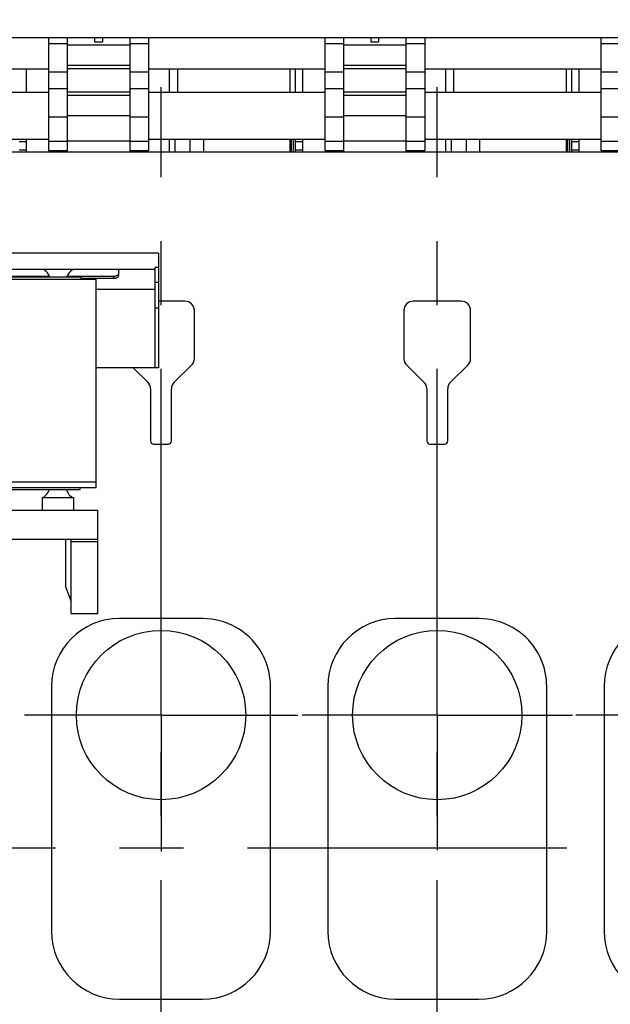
# Model space of a CAD drawing. Header units: millimetres. Extents: x 0 to 1189, y 0 to 841.
# Tile 87 of 158: x 490 to 535, y 593 to 668. Entities that reach past the tile are written whole.
import ezdxf
from ezdxf.enums import TextEntityAlignment as Align

# ---------------------------------------------------------------- set-up
doc = ezdxf.new("R2010")
doc.units = ezdxf.units.MM
doc.header["$LTSCALE"] = 65.395
doc.linetypes.add('CENTER', pattern=[0.6, 0.375, -0.075, 0.075, -0.075])
doc.layers.get('0').update_dxf_attribs({"linetype": 'CONTINUOUS'})
for name, color, linetype in [('0006_994800_80_SIMPLE1_X_PBL274', 7, 'CONTINUOUS'), ('1907_060000_TLKGS_KGS_V_ABL4', 7, 'CONTINUOUS'), ('1907_061000_TLKGS_KGS_V_ABL126', 7, 'CONTINUOUS'), ('1907_153701_51_PBL329', 7, 'CONTINUOUS'), ('1907_765000_04_SIMPLE_A_ABL202', 7, 'CONTINUOUS'), ('1907_884500_18_SIMPLE1_A#AF0_ABL268', 7, 'CONTINUOUS'), ('1907_884500_18_SIMPLE1_T1_A_PBL273', 7, 'CONTINUOUS'), ('1907_884500_18_SIMPLE1_T2_A_PBL269', 7, 'CONTINUOUS'), ('1937_150000_00_SKL_PBL267', 7, 'CONTINUOUS'), ('1997_000000_TLKGS_MARKETING_ABL3', 7, 'CONTINUOUS'), ('1997_030000_TLKGS_V_ABL10', 7, 'CONTINUOUS'), ('1997_100000_TLKGS_V_ABL225', 7, 'CONTINUOUS'), ('1997_111000_12_SIMPLE1_D_ABL226', 7, 'CONTINUOUS'), ('1997_111000_12_SIMPLE1_T1_D_PBL227', 7, 'CONTINUOUS'), ('1997_111000_12_SIMPLE1_T2_D_PBL302', 7, 'CONTINUOUS'), ('1997_111000_12_SIMPLE1_T2_D_PBL312', 7, 'CONTINUOUS'), ('1997_111000_12_SIMPLE1_T2_D_PBL323', 7, 'CONTINUOUS'), ('1997_111200_08_SIMPLE1_A_ABL235', 7, 'CONTINUOUS'), ('1997_111200_08_SIMPLE1_T6_A_PBL304', 7, 'CONTINUOUS'), ('1997_111200_08_SIMPLE1_T6_A_PBL314', 7, 'CONTINUOUS'), ('1997_111200_08_SIMPLE1_T6_A_PBL325', 7, 'CONTINUOUS'), ('1997_171000_05_SIMPLE1_A_ABL393', 7, 'CONTINUOUS'), ('1997_171000_05_SIMPLE1_T1_A_PBL396', 7, 'CONTINUOUS'), ('1997_700000_TLKGS_V_ABL22', 7, 'CONTINUOUS'), ('1997_727000_11_SIMPLE1_B_ABL23', 7, 'CONTINUOUS'), ('1997_727000_11_SIMPLE1_T1_B_PBL24', 7, 'CONTINUOUS'), ('1997_800000_TLKGS_V_ABL11', 7, 'CONTINUOUS'), ('1997_832000_08_SIMPLE1_T2_X_PBL305', 7, 'CONTINUOUS'), ('1997_832000_08_SIMPLE1_T2_X_PBL315', 7, 'CONTINUOUS'), ('1997_832000_08_SIMPLE1_T3_X_PBL303', 7, 'CONTINUOUS'), ('1997_832000_08_SIMPLE1_T3_X_PBL308', 7, 'CONTINUOUS'), ('1997_832000_08_SIMPLE1_T3_X_PBL313', 7, 'CONTINUOUS'), ('1997_832000_08_SIMPLE1_T3_X_PBL318', 7, 'CONTINUOUS'), ('1997_832000_08_SIMPLE1_T3_X_PBL324', 7, 'CONTINUOUS'), ('1997_832000_08_SIMPLE1_T5_X_PBL398', 7, 'CONTINUOUS'), ('1997_832000_08_SIMPLE1_T5_X_PBL399', 7, 'CONTINUOUS'), ('1997_832000_08_SIMPLE1_X_ABL260', 7, 'CONTINUOUS'), ('9M32C_GENSET_GENERATOR_ABL346', 7, 'CONTINUOUS'), ('9M32C_GENSET_GENERATOR_T1_PBL347', 7, 'CONTINUOUS'), ('9M32C_GENSET_KPL_VERROHRUNG_ABL14', 7, 'CONTINUOUS'), ('new_view_7_VBL0', 7, 'CONTINUOUS')]:
    doc.layers.add(name, color=color, linetype=linetype)
doc.styles.get("Standard").update_dxf_attribs({"font": 'txt', "width": 0.6})
doc.dimstyles.new('DIMSTYLE_1', dxfattribs={"dimtxt": 3.5, "dimasz": 3.5, "dimexe": 1.8, "dimexo": 0, "dimgap": 0.875, "dimtad": 1, "dimdec": 0, "dimlfac": 25, "dimdsep": 46, "dimtxsty": 'Standard', "dimblk": '_FILLED', "dimblk1": '_FILLED', "dimblk2": '_FILLED', "dimcen": 0.09, "dimadec": 0, "dimazin": 0, "dimtp": 2, "dimtm": 2, "dimtfac": 1, "dimtdec": 0, "dimtofl": 0, "dimtmove": 0, "dimatfit": 3, "dimldrblk": '_FILLED', "dimfxl": 1, "dimtolj": 1, "dimarcsym": 0})

# ---------------------------------------------------------------- blocks, each defined once
blk = doc.blocks.new('_FILLED')
at = {"color": 0, "linetype": 'ByBlock'}
blk.add_solid([(0, 0), (-1, 0.167), (-1, -0.167)], dxfattribs=at)
blk = doc.blocks.new('*D1')
at = {"color": 2, "linetype": 'Continuous'}
for p, q in [((374.346, 726.232), (374.346, 752.807)), ((627.726, 663.206), (627.726, 752.807)), ((374.346, 751.007), (501.036, 751.007)), ((627.726, 751.007), (501.036, 751.007))]:
    blk.add_line(p, q, dxfattribs=at)
at = {"color": 2, "linetype": 'Continuous', "xscale": 3.5, "yscale": 3.5, "zscale": 3.5, "rotation": 180}
blk.add_blockref('_FILLED', (374.346, 751.007), dxfattribs=at)
at = {"color": 2, "linetype": 'Continuous', "xscale": 3.5, "yscale": 3.5, "zscale": 3.5}
blk.add_blockref('_FILLED', (627.726, 751.007), dxfattribs=at)
at = {"color": 2, "linetype": 'Continuous', "width": 0.636905}
blk.add_text('6335', height=3.5, dxfattribs=at).set_placement((501.036, 751.882), align=Align.CENTER)
blk = doc.blocks.new('1937_150000_00_SKL_PBL267', base_point=(511.126, 620.507))
at = {"layer": '1937_150000_00_SKL_PBL267', "color": 2, "linetype": 'CENTER'}
for p, q in [((500.526, 577.807), (500.526, 663.207)), ((521.726, 577.807), (521.726, 663.207))]:
    blk.add_line(p, q, dxfattribs=at)
blk = doc.blocks.new('1907_765000_04_SIMPLE_A_ABL202', base_point=(494.526, 620.507))
at = {"layer": '1937_150000_00_SKL_PBL267'}
blk.add_blockref('1937_150000_00_SKL_PBL267', (511.126, 620.507), dxfattribs=at)
blk = doc.blocks.new('1907_061000_TLKGS_KGS_V_ABL126', base_point=(486.366, 620.507))
at = {"layer": '1907_765000_04_SIMPLE_A_ABL202'}
blk.add_blockref('1907_765000_04_SIMPLE_A_ABL202', (494.526, 620.507), dxfattribs=at)
blk = doc.blocks.new('1907_060000_TLKGS_KGS_V_ABL4', base_point=(462.666, 648.668))
at = {"layer": '1907_061000_TLKGS_KGS_V_ABL126'}
blk.add_blockref('1907_061000_TLKGS_KGS_V_ABL126', (486.366, 620.507), dxfattribs=at)
blk = doc.blocks.new('1997_832000_08_SIMPLE1_T3_X_PBL303', base_point=(492.606, 662.668))
at = {"layer": '1997_832000_08_SIMPLE1_T3_X_PBL303', "color": 7, "linetype": 'Continuous'}
for p, q in [((491.886, 667.01), (491.886, 658.327)), ((493.326, 666.515), (493.326, 664.847)), ((493.326, 662.563), (493.326, 660.899)), ((491.886, 658.327), (493.326, 658.327))]:
    blk.add_line(p, q, dxfattribs=at)
at = {"layer": '1997_832000_08_SIMPLE1_T3_X_PBL303', "color": 9, "linetype": 'Continuous'}
for p, q in [((493.326, 666.515), (491.886, 666.515)), ((493.326, 664.342), (491.886, 664.342)), ((493.326, 663.071), (491.886, 663.071)), ((493.326, 660.899), (491.886, 660.899)), ((493.326, 659.017), (491.886, 659.017))]:
    blk.add_line(p, q, dxfattribs=at)
blk = doc.blocks.new('1997_832000_08_SIMPLE1_T2_X_PBL305', base_point=(495.726, 662.608))
at = {"layer": '1997_832000_08_SIMPLE1_T2_X_PBL305', "color": 7, "linetype": 'Continuous'}
for p, q in [((493.326, 667.01), (493.326, 662.563)), ((495.426, 667.01), (495.426, 666.661)), ((495.426, 666.661), (496.026, 666.661)), ((496.026, 667.01), (496.026, 666.661)), ((498.126, 667.01), (498.126, 662.563)), ((493.326, 661.554), (493.326, 658.207)), ((498.126, 661.554), (498.126, 658.207)), ((493.326, 658.243), (498.126, 658.243))]:
    blk.add_line(p, q, dxfattribs=at)
at = {"layer": '1997_832000_08_SIMPLE1_T2_X_PBL305', "color": 9, "linetype": 'Continuous'}
for p, q in [((498.126, 666.407), (493.326, 666.407)), ((498.126, 664.847), (493.326, 664.847)), ((498.126, 664.607), (493.326, 664.607)), ((498.126, 662.803), (493.326, 662.803)), ((498.126, 662.563), (493.326, 662.563)), ((498.126, 661.003), (493.326, 661.003)), ((498.126, 659.043), (493.326, 659.043))]:
    blk.add_line(p, q, dxfattribs=at)
blk = doc.blocks.new('1997_832000_08_SIMPLE1_T3_X_PBL308', base_point=(498.846, 662.668))
at = {"layer": '1997_832000_08_SIMPLE1_T3_X_PBL308', "color": 7, "linetype": 'Continuous'}
for p, q in [((498.126, 666.515), (498.126, 664.847)), ((499.566, 667.01), (499.566, 658.327)), ((498.126, 662.563), (498.126, 660.899)), ((498.126, 658.327), (499.566, 658.327))]:
    blk.add_line(p, q, dxfattribs=at)
at = {"layer": '1997_832000_08_SIMPLE1_T3_X_PBL308', "color": 9, "linetype": 'Continuous'}
for p, q in [((499.566, 666.515), (498.126, 666.515)), ((499.566, 664.342), (498.126, 664.342)), ((499.566, 663.071), (498.126, 663.071)), ((499.566, 660.899), (498.126, 660.899)), ((499.566, 659.017), (498.126, 659.017))]:
    blk.add_line(p, q, dxfattribs=at)
blk = doc.blocks.new('1997_832000_08_SIMPLE1_T3_X_PBL313', base_point=(513.806, 662.668))
at = {"layer": '1997_832000_08_SIMPLE1_T3_X_PBL313', "color": 7, "linetype": 'Continuous'}
for p, q in [((513.086, 667.01), (513.086, 658.327)), ((514.526, 666.515), (514.526, 664.847)), ((514.526, 662.563), (514.526, 660.899)), ((513.086, 658.327), (514.526, 658.327))]:
    blk.add_line(p, q, dxfattribs=at)
at = {"layer": '1997_832000_08_SIMPLE1_T3_X_PBL313', "color": 9, "linetype": 'Continuous'}
for p, q in [((514.526, 666.515), (513.086, 666.515)), ((514.526, 664.342), (513.086, 664.342)), ((514.526, 663.071), (513.086, 663.071)), ((514.526, 660.899), (513.086, 660.899)), ((514.526, 659.017), (513.086, 659.017))]:
    blk.add_line(p, q, dxfattribs=at)
blk = doc.blocks.new('1997_832000_08_SIMPLE1_T2_X_PBL315', base_point=(516.926, 662.608))
at = {"layer": '1997_832000_08_SIMPLE1_T2_X_PBL315', "color": 7, "linetype": 'Continuous'}
for p, q in [((514.526, 667.01), (514.526, 662.563)), ((516.626, 667.01), (516.626, 666.661)), ((516.626, 666.661), (517.226, 666.661)), ((517.226, 667.01), (517.226, 666.661)), ((519.326, 667.01), (519.326, 662.563)), ((514.526, 661.554), (514.526, 658.207)), ((519.326, 661.554), (519.326, 658.207)), ((514.526, 658.243), (519.326, 658.243))]:
    blk.add_line(p, q, dxfattribs=at)
at = {"layer": '1997_832000_08_SIMPLE1_T2_X_PBL315', "color": 9, "linetype": 'Continuous'}
for p, q in [((519.326, 666.407), (514.526, 666.407)), ((519.326, 664.847), (514.526, 664.847)), ((519.326, 664.607), (514.526, 664.607)), ((519.326, 662.803), (514.526, 662.803)), ((519.326, 662.563), (514.526, 662.563)), ((519.326, 661.003), (514.526, 661.003)), ((519.326, 659.043), (514.526, 659.043))]:
    blk.add_line(p, q, dxfattribs=at)
blk = doc.blocks.new('1997_832000_08_SIMPLE1_T3_X_PBL318', base_point=(520.046, 662.668))
at = {"layer": '1997_832000_08_SIMPLE1_T3_X_PBL318', "color": 7, "linetype": 'Continuous'}
for p, q in [((519.326, 666.515), (519.326, 664.847)), ((520.766, 667.01), (520.766, 658.327)), ((519.326, 662.563), (519.326, 660.899)), ((519.326, 658.327), (520.766, 658.327))]:
    blk.add_line(p, q, dxfattribs=at)
at = {"layer": '1997_832000_08_SIMPLE1_T3_X_PBL318', "color": 9, "linetype": 'Continuous'}
for p, q in [((520.766, 666.515), (519.326, 666.515)), ((520.766, 664.342), (519.326, 664.342)), ((520.766, 663.071), (519.326, 663.071)), ((520.766, 660.899), (519.326, 660.899)), ((520.766, 659.017), (519.326, 659.017))]:
    blk.add_line(p, q, dxfattribs=at)
blk = doc.blocks.new('1997_832000_08_SIMPLE1_T3_X_PBL324', base_point=(535.006, 662.668))
at = {"layer": '1997_832000_08_SIMPLE1_T3_X_PBL324', "color": 7, "linetype": 'Continuous'}
for p, q in [((534.286, 667.01), (534.286, 658.327)), ((535.726, 666.515), (535.726, 664.847)), ((535.726, 662.563), (535.726, 660.899)), ((534.286, 658.327), (535.726, 658.327))]:
    blk.add_line(p, q, dxfattribs=at)
at = {"layer": '1997_832000_08_SIMPLE1_T3_X_PBL324', "color": 9, "linetype": 'Continuous'}
for p, q in [((535.726, 666.515), (534.286, 666.515)), ((535.726, 664.342), (534.286, 664.342)), ((535.726, 663.071), (534.286, 663.071)), ((535.726, 660.899), (534.286, 660.899)), ((535.726, 659.017), (534.286, 659.017))]:
    blk.add_line(p, q, dxfattribs=at)
blk = doc.blocks.new('1997_832000_08_SIMPLE1_T5_X_PBL398', base_point=(538.126, 661.007))
at = {"layer": '1997_832000_08_SIMPLE1_T5_X_PBL398', "color": 7, "linetype": 'Continuous'}
for p, q in [((478.366, 662.807), (491.886, 662.807)), ((499.566, 662.807), (513.086, 662.807)), ((520.766, 662.807), (534.286, 662.807)), ((478.366, 659.207), (491.886, 659.207)), ((499.566, 659.207), (513.086, 659.207)), ((520.766, 659.207), (534.286, 659.207))]:
    blk.add_line(p, q, dxfattribs=at)
blk = doc.blocks.new('1997_832000_08_SIMPLE1_T5_X_PBL399', base_point=(538.126, 664.607))
at = {"layer": '1997_832000_08_SIMPLE1_T5_X_PBL399', "color": 7, "linetype": 'Continuous'}
for p, q in [((478.366, 664.607), (491.886, 664.607)), ((499.566, 664.607), (513.086, 664.607)), ((520.766, 664.607), (534.286, 664.607))]:
    blk.add_line(p, q, dxfattribs=at)
blk = doc.blocks.new('1997_832000_08_SIMPLE1_X_ABL260', base_point=(538.126, 662.608))
at = {"layer": '1997_832000_08_SIMPLE1_T2_X_PBL305'}
blk.add_blockref('1997_832000_08_SIMPLE1_T2_X_PBL305', (495.726, 662.608), dxfattribs=at)
at = {"layer": '1997_832000_08_SIMPLE1_T2_X_PBL315'}
blk.add_blockref('1997_832000_08_SIMPLE1_T2_X_PBL315', (516.926, 662.608), dxfattribs=at)
at = {"layer": '1997_832000_08_SIMPLE1_T3_X_PBL303'}
blk.add_blockref('1997_832000_08_SIMPLE1_T3_X_PBL303', (492.606, 662.668), dxfattribs=at)
at = {"layer": '1997_832000_08_SIMPLE1_T3_X_PBL308'}
blk.add_blockref('1997_832000_08_SIMPLE1_T3_X_PBL308', (498.846, 662.668), dxfattribs=at)
at = {"layer": '1997_832000_08_SIMPLE1_T3_X_PBL313'}
blk.add_blockref('1997_832000_08_SIMPLE1_T3_X_PBL313', (513.806, 662.668), dxfattribs=at)
at = {"layer": '1997_832000_08_SIMPLE1_T3_X_PBL318'}
blk.add_blockref('1997_832000_08_SIMPLE1_T3_X_PBL318', (520.046, 662.668), dxfattribs=at)
at = {"layer": '1997_832000_08_SIMPLE1_T3_X_PBL324'}
blk.add_blockref('1997_832000_08_SIMPLE1_T3_X_PBL324', (535.006, 662.668), dxfattribs=at)
at = {"layer": '1997_832000_08_SIMPLE1_T5_X_PBL398'}
blk.add_blockref('1997_832000_08_SIMPLE1_T5_X_PBL398', (538.126, 661.007), dxfattribs=at)
at = {"layer": '1997_832000_08_SIMPLE1_T5_X_PBL399'}
blk.add_blockref('1997_832000_08_SIMPLE1_T5_X_PBL399', (538.126, 664.607), dxfattribs=at)
blk = doc.blocks.new('1907_884500_18_SIMPLE1_T2_A_PBL269', base_point=(479.34, 646.049))
at = {"layer": '1907_884500_18_SIMPLE1_T2_A_PBL269', "color": 7, "linetype": 'Continuous'}
for p, q in [((458.353, 641.651), (458.353, 650.447)), ((500.326, 650.447), (458.353, 650.447)), ((500.326, 650.447), (500.326, 641.651)), ((500.086, 649.193), (458.353, 649.193)), ((458.593, 641.651), (458.593, 649.193)), ((500.086, 641.651), (500.086, 649.362)), ((500.326, 649.362), (500.086, 649.362)), ((461.408, 648.784), (461.408, 649.095)), ((465.417, 648.67), (461.808, 648.67)), ((464.366, 648.501), (461.808, 648.501)), ((464.366, 648.607), (464.366, 648.467)), ((494.366, 648.607), (464.366, 648.607)), ((475.008, 648.67), (466.754, 648.67)), ((475.408, 649.095), (475.408, 648.784)), ((483.272, 648.784), (483.272, 649.095)), ((491.977, 648.67), (483.672, 648.67)), ((496.872, 648.67), (493.314, 648.67)), ((494.366, 648.607), (494.366, 648.467)), ((496.872, 648.501), (494.366, 648.501)), ((497.272, 649.095), (497.272, 648.784)), ((458.353, 648.193), (458.593, 648.193)), ((463.54, 647.671), (458.593, 647.671)), ((500.086, 647.671), (495.54, 647.671)), ((500.326, 648.193), (500.086, 648.193)), ((458.353, 646.221), (458.593, 646.221)), ((500.326, 646.221), (500.086, 646.221)), ((458.353, 641.651), (463.54, 641.651)), ((500.326, 641.651), (495.54, 641.651))]:
    blk.add_line(p, q, dxfattribs=at)
at = {"layer": '1907_884500_18_SIMPLE1_T2_A_PBL269', "color": 9, "linetype": 'Continuous'}
for p, q in [((461.808, 648.67), (461.808, 648.501)), ((475.008, 648.67), (475.008, 648.607)), ((483.672, 648.67), (483.672, 648.607)), ((496.872, 648.67), (496.872, 648.501))]:
    blk.add_line(p, q, dxfattribs=at)
at = {"layer": '1907_884500_18_SIMPLE1_T2_A_PBL269', "color": 7, "linetype": 'Continuous'}
for centre, start, end in [((464.314, 648.207), 19.46991, 56.10176), ((467.857, 648.207), 123.89824, 160.53009), ((477.594, 648.207), 19.46991, 56.10176), ((481.137, 648.207), 123.89824, 160.53009), ((490.874, 648.207), 19.46991, 56.10176), ((494.417, 648.207), 123.89824, 160.53009)]:
    blk.add_arc(centre, 1.2, start, end, dxfattribs=at)
for points in [[(461.408, 649.095), (461.408, 649.128), (461.417, 649.163), (461.432, 649.193)], [(475.383, 649.193), (475.398, 649.163), (475.408, 649.128), (475.408, 649.095)], [(483.272, 649.095), (483.272, 649.128), (483.281, 649.163), (483.296, 649.193)], [(497.247, 649.193), (497.262, 649.163), (497.272, 649.128), (497.272, 649.095)]]:
    blk.add_open_spline(points, degree=3, dxfattribs=at)
for points, knots in [([(461.808, 648.67), (461.756, 648.67), (461.656, 648.684), (461.525, 648.743), (461.432, 648.835), (461.408, 648.916), (461.408, 648.953)], [0, 0, 0, 0, 0.28797, 0.555344, 0.790533, 1, 1, 1, 1]), ([(461.808, 648.501), (461.756, 648.501), (461.656, 648.514), (461.525, 648.573), (461.432, 648.666), (461.408, 648.746), (461.408, 648.784)], [0, 0, 0, 0, 0.28797, 0.555344, 0.790533, 1, 1, 1, 1]), ([(475.408, 648.953), (475.408, 648.916), (475.383, 648.835), (475.29, 648.743), (475.159, 648.684), (475.059, 648.67), (475.008, 648.67)], [0, 0, 0, 0, 0.209467, 0.444656, 0.71203, 1, 1, 1, 1]), ([(475.408, 648.784), (475.408, 648.767), (475.4, 648.7), (475.357, 648.64), (475.319, 648.606)], [0, 0, 0, 0, 0.237997, 1, 1, 1, 1]), ([(483.672, 648.67), (483.62, 648.67), (483.52, 648.684), (483.389, 648.743), (483.296, 648.835), (483.272, 648.916), (483.272, 648.953)], [0, 0, 0, 0, 0.28797, 0.555344, 0.790533, 1, 1, 1, 1]), ([(483.36, 648.606), (483.346, 648.618), (483.299, 648.666), (483.272, 648.735), (483.272, 648.784)], [0, 0, 0, 0, 0.272206, 1, 1, 1, 1]), ([(497.272, 648.953), (497.272, 648.916), (497.247, 648.835), (497.154, 648.743), (497.023, 648.684), (496.923, 648.67), (496.872, 648.67)], [0, 0, 0, 0, 0.209467, 0.444656, 0.71203, 1, 1, 1, 1]), ([(497.272, 648.784), (497.272, 648.746), (497.247, 648.666), (497.154, 648.573), (497.023, 648.514), (496.923, 648.501), (496.872, 648.501)], [0, 0, 0, 0, 0.209467, 0.444656, 0.71203, 1, 1, 1, 1])]:
    blk.add_open_spline(points, degree=3, knots=knots, dxfattribs=at)
blk = doc.blocks.new('1907_884500_18_SIMPLE1_T1_A_PBL273', base_point=(479.326, 627.756))
at = {"layer": '1907_884500_18_SIMPLE1_T1_A_PBL273', "color": 7, "linetype": 'Continuous'}
for p, q in [((464.326, 632.323), (464.326, 632.467)), ((464.326, 632.323), (494.326, 632.323)), ((494.326, 632.323), (494.326, 632.467)), ((464.846, 631.668), (464.846, 630.723)), ((467.246, 631.668), (464.846, 631.668)), ((467.246, 631.668), (467.246, 630.723)), ((472.126, 631.668), (472.126, 630.723)), ((474.526, 631.668), (472.126, 631.668)), ((474.526, 631.668), (474.526, 630.723)), ((484.126, 631.668), (484.126, 630.723)), ((486.526, 631.668), (484.126, 631.668)), ((486.526, 631.668), (486.526, 630.723)), ((491.406, 631.668), (491.406, 630.723)), ((493.806, 631.668), (491.406, 631.668)), ((493.806, 631.668), (493.806, 630.723)), ((462.965, 622.79), (462.965, 630.723)), ((462.965, 630.723), (495.686, 630.723)), ((495.686, 622.79), (495.686, 630.723)), ((462.965, 628.509), (495.686, 628.509)), ((465.02, 628.305), (462.965, 628.305)), ((465.02, 622.79), (465.02, 628.509)), ((465.42, 628.509), (465.42, 624.761)), ((493.232, 624.841), (493.232, 628.509)), ((493.632, 622.79), (493.632, 628.509)), ((495.686, 628.305), (493.632, 628.305)), ((465.42, 624.761), (465.02, 623.662)), ((493.632, 623.742), (493.232, 624.841)), ((462.965, 622.79), (465.02, 622.79)), ((493.632, 622.79), (495.686, 622.79))]:
    blk.add_line(p, q, dxfattribs=at)
for centre, start, end in [((464.274, 632.723), 298.43394, 340.52927), ((467.817, 632.723), 199.47073, 241.56606), ((471.554, 632.723), 298.43394, 340.52927), ((475.097, 632.723), 199.47073, 241.56606), ((483.554, 632.723), 298.43394, 340.52927), ((487.097, 632.723), 199.47073, 241.56606), ((490.834, 632.723), 298.43394, 340.52927), ((494.377, 632.723), 199.47073, 241.56606)]:
    blk.add_arc(centre, 1.2, start, end, dxfattribs=at)
blk = doc.blocks.new('0006_994800_80_SIMPLE1_X_PBL274', base_point=(479.54, 640.467))
at = {"layer": '0006_994800_80_SIMPLE1_X_PBL274', "color": 7, "linetype": 'Continuous'}
for p, q in [((463.54, 632.467), (463.54, 648.467)), ((463.54, 648.467), (495.54, 648.467)), ((495.54, 632.467), (495.54, 648.467)), ((495.54, 632.867), (463.54, 632.867)), ((463.54, 632.467), (495.54, 632.467))]:
    blk.add_line(p, q, dxfattribs=at)
blk = doc.blocks.new('1907_884500_18_SIMPLE1_A#AF0_ABL268', base_point=(542.94, 636.618))
at = {"layer": '0006_994800_80_SIMPLE1_X_PBL274'}
blk.add_blockref('0006_994800_80_SIMPLE1_X_PBL274', (479.54, 640.467), dxfattribs=at)
at = {"layer": '1907_884500_18_SIMPLE1_T1_A_PBL273'}
blk.add_blockref('1907_884500_18_SIMPLE1_T1_A_PBL273', (479.326, 627.756), dxfattribs=at)
at = {"layer": '1907_884500_18_SIMPLE1_T2_A_PBL269'}
blk.add_blockref('1907_884500_18_SIMPLE1_T2_A_PBL269', (479.34, 646.049), dxfattribs=at)
blk = doc.blocks.new('1997_800000_TLKGS_V_ABL11', base_point=(504.426, 643.407))
at = {"layer": '1907_884500_18_SIMPLE1_A#AF0_ABL268'}
blk.add_blockref('1907_884500_18_SIMPLE1_A#AF0_ABL268', (542.94, 636.618), dxfattribs=at)
at = {"layer": '1997_832000_08_SIMPLE1_X_ABL260'}
blk.add_blockref('1997_832000_08_SIMPLE1_X_ABL260', (538.126, 662.608), dxfattribs=at)
blk = doc.blocks.new('1997_727000_11_SIMPLE1_T1_B_PBL24', base_point=(514.596, 686.292))
at = {"layer": '1997_727000_11_SIMPLE1_T1_B_PBL24', "color": 7, "linetype": 'Continuous'}
blk.add_line((446.528, 667.01), (642.566, 667.01), dxfattribs=at)
blk = doc.blocks.new('1997_727000_11_SIMPLE1_B_ABL23', base_point=(514.596, 686.292))
at = {"layer": '1997_727000_11_SIMPLE1_T1_B_PBL24'}
blk.add_blockref('1997_727000_11_SIMPLE1_T1_B_PBL24', (514.596, 686.292), dxfattribs=at)
blk = doc.blocks.new('1997_700000_TLKGS_V_ABL22', base_point=(514.596, 686.292))
at = {"layer": '1997_727000_11_SIMPLE1_B_ABL23'}
blk.add_blockref('1997_727000_11_SIMPLE1_B_ABL23', (514.596, 686.292), dxfattribs=at)
blk = doc.blocks.new('1997_111000_12_SIMPLE1_T1_D_PBL227', base_point=(544.726, 620.509))
at = {"layer": '1997_111000_12_SIMPLE1_T1_D_PBL227', "color": 7, "linetype": 'Continuous'}
for p, q in [((652.206, 658.207), (436.326, 658.207)), ((502.366, 646.768), (500.326, 646.768)), ((523.566, 646.768), (519.886, 646.768)), ((503.086, 642.368), (503.086, 646.048)), ((519.166, 646.048), (519.166, 642.368)), ((524.286, 642.368), (524.286, 646.048)), ((498.391, 641.651), (499.508, 640.564)), ((501.544, 640.564), (502.868, 641.852)), ((519.384, 641.852), (520.708, 640.564)), ((522.744, 640.564), (524.068, 641.852)), ((499.726, 640.048), (499.726, 636.048)), ((501.326, 636.048), (501.326, 640.048)), ((520.926, 640.048), (520.926, 636.048)), ((522.526, 636.048), (522.526, 640.048)), ((499.966, 635.808), (501.086, 635.808)), ((521.166, 635.808), (522.286, 635.808))]:
    blk.add_line(p, q, dxfattribs=at)
for centre, radius, start, end in [((502.366, 646.048), 0.72, 0, 90), ((519.886, 646.048), 0.72, 90, 180), ((523.566, 646.048), 0.72, 0, 90), ((502.366, 642.368), 0.72, 314.204, 360), ((519.886, 642.368), 0.72, 180, 225.796), ((523.566, 642.368), 0.72, 314.204, 360), ((499.006, 640.048), 0.72, 0, 45.796), ((502.046, 640.048), 0.72, 134.204, 180), ((520.206, 640.048), 0.72, 0, 45.796), ((523.246, 640.048), 0.72, 134.204, 180), ((499.966, 636.048), 0.24, 180, 270), ((501.086, 636.048), 0.24, 270, 360), ((521.166, 636.048), 0.24, 180, 270), ((522.286, 636.048), 0.24, 270, 360)]:
    blk.add_arc(centre, radius, start, end, dxfattribs=at)
blk = doc.blocks.new('1997_111000_12_SIMPLE1_T2_D_PBL302', base_point=(500.526, 661.407))
at = {"layer": '1997_111000_12_SIMPLE1_T2_D_PBL302', "color": 7, "linetype": 'Continuous'}
for p, q in [((490.206, 662.807), (490.206, 664.607)), ((501.806, 662.807), (501.806, 664.607)), ((510.446, 662.807), (510.446, 664.607)), ((510.846, 662.807), (510.846, 664.607)), ((490.206, 658.207), (490.206, 659.207)), ((501.582, 659.207), (501.582, 658.207)), ((503.803, 658.207), (503.803, 659.207)), ((510.446, 658.207), (510.446, 659.207)), ((510.67, 659.207), (510.67, 658.207)), ((510.846, 658.207), (510.846, 659.207)), ((492.679, 658.207), (492.679, 658.327)), ((499.006, 658.207), (499.006, 658.327))]:
    blk.add_line(p, q, dxfattribs=at)
at = {"layer": '1997_111000_12_SIMPLE1_T2_D_PBL302', "color": 9, "linetype": 'Continuous'}
for p, q in [((501.19, 662.807), (501.19, 664.607)), ((501.19, 658.207), (501.19, 659.207)), ((502.757, 658.207), (502.757, 659.207)), ((510.548, 658.207), (510.548, 659.207))]:
    blk.add_line(p, q, dxfattribs=at)
blk = doc.blocks.new('1997_111000_12_SIMPLE1_T2_D_PBL312', base_point=(521.726, 661.407))
at = {"layer": '1997_111000_12_SIMPLE1_T2_D_PBL312', "color": 7, "linetype": 'Continuous'}
for p, q in [((511.406, 662.807), (511.406, 664.607)), ((523.006, 662.807), (523.006, 664.607)), ((531.646, 662.807), (531.646, 664.607)), ((532.046, 662.807), (532.046, 664.607)), ((511.406, 658.207), (511.406, 659.207)), ((522.782, 659.207), (522.782, 658.207)), ((525.003, 658.207), (525.003, 659.207)), ((531.646, 658.207), (531.646, 659.207)), ((531.87, 659.207), (531.87, 658.207)), ((532.046, 658.207), (532.046, 659.207)), ((513.879, 658.207), (513.879, 658.327)), ((520.206, 658.207), (520.206, 658.327))]:
    blk.add_line(p, q, dxfattribs=at)
at = {"layer": '1997_111000_12_SIMPLE1_T2_D_PBL312', "color": 9, "linetype": 'Continuous'}
for p, q in [((522.39, 662.807), (522.39, 664.607)), ((522.39, 658.207), (522.39, 659.207)), ((523.957, 658.207), (523.957, 659.207)), ((531.748, 658.207), (531.748, 659.207))]:
    blk.add_line(p, q, dxfattribs=at)
blk = doc.blocks.new('1997_111000_12_SIMPLE1_T2_D_PBL323', base_point=(542.926, 661.407))
at = {"layer": '1997_111000_12_SIMPLE1_T2_D_PBL323', "color": 7, "linetype": 'Continuous'}
for p, q in [((532.606, 662.807), (532.606, 664.607)), ((544.206, 662.807), (544.206, 664.607)), ((552.846, 662.807), (552.846, 664.607)), ((553.246, 662.807), (553.246, 664.607)), ((532.606, 658.207), (532.606, 659.207)), ((543.982, 659.207), (543.982, 658.207)), ((546.203, 658.207), (546.203, 659.207)), ((552.846, 658.207), (552.846, 659.207)), ((553.07, 659.207), (553.07, 658.207)), ((553.246, 658.207), (553.246, 659.207)), ((535.079, 658.207), (535.079, 658.327)), ((541.406, 658.207), (541.406, 658.327))]:
    blk.add_line(p, q, dxfattribs=at)
at = {"layer": '1997_111000_12_SIMPLE1_T2_D_PBL323', "color": 9, "linetype": 'Continuous'}
for p, q in [((543.59, 662.807), (543.59, 664.607)), ((543.59, 658.207), (543.59, 659.207)), ((545.157, 658.207), (545.157, 659.207)), ((552.948, 658.207), (552.948, 659.207))]:
    blk.add_line(p, q, dxfattribs=at)
blk = doc.blocks.new('1997_111000_12_SIMPLE1_D_ABL226', base_point=(544.726, 622.408))
at = {"layer": '1997_111000_12_SIMPLE1_T1_D_PBL227'}
blk.add_blockref('1997_111000_12_SIMPLE1_T1_D_PBL227', (544.726, 620.509), dxfattribs=at)
at = {"layer": '1997_111000_12_SIMPLE1_T2_D_PBL302'}
blk.add_blockref('1997_111000_12_SIMPLE1_T2_D_PBL302', (500.526, 661.407), dxfattribs=at)
at = {"layer": '1997_111000_12_SIMPLE1_T2_D_PBL312'}
blk.add_blockref('1997_111000_12_SIMPLE1_T2_D_PBL312', (521.726, 661.407), dxfattribs=at)
at = {"layer": '1997_111000_12_SIMPLE1_T2_D_PBL323'}
blk.add_blockref('1997_111000_12_SIMPLE1_T2_D_PBL323', (542.926, 661.407), dxfattribs=at)
blk = doc.blocks.new('1997_111200_08_SIMPLE1_T6_A_PBL304', base_point=(500.528, 609.343))
at = {"layer": '1997_111200_08_SIMPLE1_T6_A_PBL304', "color": 2, "linetype": 'CENTER'}
for q in [(500.528, 625.479), (490.056, 615.007), (500.528, 604.535), (511, 615.007)]:
    blk.add_line((500.528, 615.007), q, dxfattribs=at)
at = {"layer": '1997_111200_08_SIMPLE1_T6_A_PBL304', "color": 7, "linetype": 'Continuous'}
for p, q in [((503.728, 622.407), (497.328, 622.407)), ((492.128, 617.207), (492.128, 598.407)), ((508.928, 598.407), (508.928, 617.203)), ((497.328, 593.207), (503.728, 593.207))]:
    blk.add_line(p, q, dxfattribs=at)
blk.add_circle((500.528, 615.007), 6.5, dxfattribs=at)
for centre, radius, start, end in [((497.328, 617.207), 5.2, 90, 180), ((503.728, 617.207), 5.2, 32.29707, 90), ((503.771, 617.229), 5.152, 23.90049, 32.33615), ((503.711, 617.203), 5.217, 0, 23.90049), ((497.328, 598.407), 5.2, 180, 270), ((503.728, 598.407), 5.2, 270, 360)]:
    blk.add_arc(centre, radius, start, end, dxfattribs=at)
blk = doc.blocks.new('1997_111200_08_SIMPLE1_T6_A_PBL314', base_point=(521.728, 609.295))
at = {"layer": '1997_111200_08_SIMPLE1_T6_A_PBL314', "color": 2, "linetype": 'CENTER'}
for q in [(521.728, 625.383), (511.352, 615.007), (521.728, 604.631), (532.104, 615.007)]:
    blk.add_line((521.728, 615.007), q, dxfattribs=at)
at = {"layer": '1997_111200_08_SIMPLE1_T6_A_PBL314', "color": 7, "linetype": 'Continuous'}
for p, q in [((524.928, 622.407), (518.528, 622.407)), ((513.328, 617.207), (513.328, 598.407)), ((530.128, 598.407), (530.128, 617.203)), ((518.528, 593.207), (524.928, 593.207))]:
    blk.add_line(p, q, dxfattribs=at)
blk.add_circle((521.728, 615.007), 6.5, dxfattribs=at)
for centre, radius, start, end in [((518.528, 617.207), 5.2, 90, 180), ((524.928, 617.207), 5.2, 32.29707, 90), ((524.97, 617.229), 5.152, 23.90049, 32.33615), ((524.911, 617.203), 5.217, 0, 23.90049), ((518.528, 598.407), 5.2, 180, 270), ((524.928, 598.407), 5.2, 270, 360)]:
    blk.add_arc(centre, radius, start, end, dxfattribs=at)
blk = doc.blocks.new('1997_111200_08_SIMPLE1_T6_A_PBL325', base_point=(542.927, 609.396))
at = {"layer": '1997_111200_08_SIMPLE1_T6_A_PBL325', "color": 2, "linetype": 'CENTER'}
for q in [(542.927, 625.586), (532.348, 615.007), (542.927, 604.427), (553.507, 615.007)]:
    blk.add_line((542.927, 615.007), q, dxfattribs=at)
at = {"layer": '1997_111200_08_SIMPLE1_T6_A_PBL325', "color": 7, "linetype": 'Continuous'}
for p, q in [((546.127, 622.407), (539.727, 622.407)), ((534.527, 617.207), (534.527, 598.407)), ((551.327, 598.407), (551.327, 617.203)), ((539.727, 593.207), (546.127, 593.207))]:
    blk.add_line(p, q, dxfattribs=at)
blk.add_circle((542.927, 615.007), 6.5, dxfattribs=at)
for centre, radius, start, end in [((539.727, 617.207), 5.2, 90, 180), ((546.127, 617.207), 5.2, 32.29707, 90), ((546.17, 617.229), 5.152, 23.90049, 32.33615), ((546.111, 617.203), 5.217, 0, 23.90049), ((539.727, 598.407), 5.2, 180, 270), ((546.127, 598.407), 5.2, 270, 360)]:
    blk.add_arc(centre, radius, start, end, dxfattribs=at)
blk = doc.blocks.new('1997_111200_08_SIMPLE1_A_ABL235', base_point=(544.206, 624.757))
at = {"layer": '1997_111200_08_SIMPLE1_T6_A_PBL304'}
blk.add_blockref('1997_111200_08_SIMPLE1_T6_A_PBL304', (500.528, 609.343), dxfattribs=at)
at = {"layer": '1997_111200_08_SIMPLE1_T6_A_PBL314'}
blk.add_blockref('1997_111200_08_SIMPLE1_T6_A_PBL314', (521.728, 609.295), dxfattribs=at)
at = {"layer": '1997_111200_08_SIMPLE1_T6_A_PBL325'}
blk.add_blockref('1997_111200_08_SIMPLE1_T6_A_PBL325', (542.927, 609.396), dxfattribs=at)
blk = doc.blocks.new('1997_171000_05_SIMPLE1_T1_A_PBL396', base_point=(542.507, 658.637))
at = {"layer": '1997_171000_05_SIMPLE1_T1_A_PBL396', "color": 7, "linetype": 'Continuous'}
for p, q in [((490.206, 659.007), (489.646, 659.007)), ((511.406, 659.007), (510.846, 659.007)), ((532.606, 659.007), (532.046, 659.007))]:
    blk.add_line(p, q, dxfattribs=at)
at = {"layer": '1997_171000_05_SIMPLE1_T1_A_PBL396', "color": 9, "linetype": 'Continuous'}
for p, q in [((490.206, 658.367), (489.646, 658.367)), ((511.406, 658.367), (510.846, 658.367)), ((532.606, 658.367), (532.046, 658.367))]:
    blk.add_line(p, q, dxfattribs=at)
blk = doc.blocks.new('1997_171000_05_SIMPLE1_A_ABL393', base_point=(542.967, 662.152))
at = {"layer": '1997_171000_05_SIMPLE1_T1_A_PBL396'}
blk.add_blockref('1997_171000_05_SIMPLE1_T1_A_PBL396', (542.507, 658.637), dxfattribs=at)
blk = doc.blocks.new('1997_100000_TLKGS_V_ABL225', base_point=(544.726, 632.467))
at = {"layer": '1997_111000_12_SIMPLE1_D_ABL226'}
blk.add_blockref('1997_111000_12_SIMPLE1_D_ABL226', (544.726, 622.408), dxfattribs=at)
at = {"layer": '1997_111200_08_SIMPLE1_A_ABL235'}
blk.add_blockref('1997_111200_08_SIMPLE1_A_ABL235', (544.206, 624.757), dxfattribs=at)
at = {"layer": '1997_171000_05_SIMPLE1_A_ABL393'}
blk.add_blockref('1997_171000_05_SIMPLE1_A_ABL393', (542.967, 662.152), dxfattribs=at)
blk = doc.blocks.new('1997_030000_TLKGS_V_ABL10', base_point=(520.526, 642.147))
at = {"layer": '1997_100000_TLKGS_V_ABL225'}
blk.add_blockref('1997_100000_TLKGS_V_ABL225', (544.726, 632.467), dxfattribs=at)
at = {"layer": '1997_700000_TLKGS_V_ABL22'}
blk.add_blockref('1997_700000_TLKGS_V_ABL22', (514.596, 686.292), dxfattribs=at)
at = {"layer": '1997_800000_TLKGS_V_ABL11'}
blk.add_blockref('1997_800000_TLKGS_V_ABL11', (504.426, 643.407), dxfattribs=at)
blk = doc.blocks.new('1997_000000_TLKGS_MARKETING_ABL3', base_point=(510.466, 648.668))
at = {"layer": '1907_060000_TLKGS_KGS_V_ABL4'}
blk.add_blockref('1907_060000_TLKGS_KGS_V_ABL4', (462.666, 648.668), dxfattribs=at)
at = {"layer": '1997_030000_TLKGS_V_ABL10'}
blk.add_blockref('1997_030000_TLKGS_V_ABL10', (520.526, 642.147), dxfattribs=at)
blk = doc.blocks.new('1907_153701_51_PBL329', base_point=(500.737, 639.087))
at = {"layer": '1907_153701_51_PBL329', "color": 7, "linetype": 'Continuous'}
for p, q in [((498.389, 641.651), (499.508, 640.563)), ((501.544, 640.563), (502.868, 641.851)), ((499.966, 635.807), (501.086, 635.807))]:
    blk.add_line(p, q, dxfattribs=at)
for centre, radius, start, end in [((502.366, 642.367), 0.72, 314.20434, 345.29323), ((499.006, 640.047), 0.72, 15.13154, 45.79566), ((502.046, 640.047), 0.72, 134.20434, 164.86846), ((499.966, 636.047), 0.24, 196.91884, 270), ((501.086, 636.047), 0.24, 270, 343.08116)]:
    blk.add_arc(centre, radius, start, end, dxfattribs=at)
blk = doc.blocks.new('9M32C_GENSET_KPL_VERROHRUNG_ABL14', base_point=(506.706, 616.107))
at = {"layer": '1907_153701_51_PBL329'}
blk.add_blockref('1907_153701_51_PBL329', (500.737, 639.087), dxfattribs=at)
blk = doc.blocks.new('9M32C_GENSET_GENERATOR_T1_PBL347', base_point=(596.891, 632.744))
at = {"layer": '9M32C_GENSET_GENERATOR_T1_PBL347', "color": 2, "linetype": 'CENTER'}
blk.add_line((389.444, 604.807), (804.338, 604.807), dxfattribs=at)
blk = doc.blocks.new('9M32C_GENSET_GENERATOR_ABL346', base_point=(596.891, 632.744))
at = {"layer": '9M32C_GENSET_GENERATOR_T1_PBL347'}
blk.add_blockref('9M32C_GENSET_GENERATOR_T1_PBL347', (596.891, 632.744), dxfattribs=at)
blk = doc.blocks.new('NEW_VIEW_7_VBL0', base_point=(585.616, 629.519))
at = {"layer": '1997_000000_TLKGS_MARKETING_ABL3'}
blk.add_blockref('1997_000000_TLKGS_MARKETING_ABL3', (510.466, 648.668), dxfattribs=at)
at = {"layer": '9M32C_GENSET_GENERATOR_ABL346'}
blk.add_blockref('9M32C_GENSET_GENERATOR_ABL346', (596.891, 632.744), dxfattribs=at)
at = {"layer": '9M32C_GENSET_KPL_VERROHRUNG_ABL14'}
blk.add_blockref('9M32C_GENSET_KPL_VERROHRUNG_ABL14', (506.706, 616.107), dxfattribs=at)

msp = doc.modelspace()

# ---------------------------------------------------------------- block references
at = {"layer": 'new_view_7_VBL0'}
msp.add_blockref('NEW_VIEW_7_VBL0', (585.61607, 629.51935), dxfattribs=at)

# ---------------------------------------------------------------- dimensions: what is measured, and where the dimension line sits
at = {"color": 2, "linetype": 'Continuous'}
dim = msp.add_linear_dim(base=(374.34648, 751.00676), p1=(627.72566, 663.20591), p2=(374.34648, 726.23193), angle=180, dimstyle='DIMSTYLE_1', dxfattribs=at)
dim.commit()
dim.dimension.update_dxf_attribs({"geometry": '*D1', "text_midpoint": (500.70275, 751.00676), "dimtype": 160})

doc.saveas('drawing.dxf')
